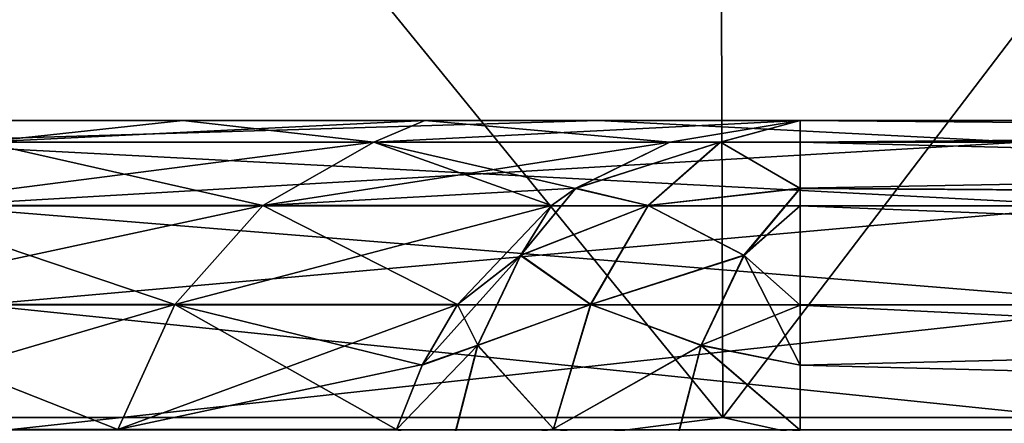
# Model space of a CAD drawing. Header units: millimetres. Extents: x -147 to 182, y -41 to 41.
# Tile 191 of 256: x 2.674 to 3.328, y 38.599 to 38.867. Entities that reach past the tile are written whole.
import ezdxf

# ---------------------------------------------------------------- set-up
doc = ezdxf.new("R2010")
doc.units = ezdxf.units.MM
doc.header["$LTSCALE"] = 51.403556
for name, color, linetype in [('149', 7, 'CONTINUOUS'), ('177', 7, 'CONTINUOUS'), ('178', 7, 'CONTINUOUS'), ('179', 7, 'CONTINUOUS'), ('180', 7, 'CONTINUOUS'), ('181', 7, 'CONTINUOUS'), ('182', 7, 'CONTINUOUS'), ('237', 7, 'CONTINUOUS'), ('238', 7, 'CONTINUOUS'), ('239', 7, 'CONTINUOUS'), ('243', 7, 'CONTINUOUS'), ('244', 7, 'CONTINUOUS'), ('245', 7, 'CONTINUOUS')]:
    doc.layers.add(name, color=color, linetype=linetype)

msp = doc.modelspace()

# ---------------------------------------------------------------- linework, layer by layer
at = {"layer": '149', "color": 7, "linetype": 'CONTINUOUS'}
for points in [[(2.24615, 38.8, -5.11796), (3.05826, 38.8, -4.67822), (1.09964, 38.8, -5.07465), (2.24615, 38.8, -5.11796)], [(1.09964, 38.8, -5.07465), (3.05826, 38.8, -4.67822), (1.12199, 38.8, -5.00251), (1.09964, 38.8, -5.07465)], [(1.12199, 38.8, -5.00251), (3.05826, 38.8, -4.67822), (1.13544, 38.8, -4.9284), (1.12199, 38.8, -5.00251)], [(1.13544, 38.8, -4.9284), (3.05826, 38.8, -4.67822), (1.1399, 38.8, -4.85381), (1.13544, 38.8, -4.9284)], [(3.05826, 38.8, 4.67822), (2.24615, 38.8, 5.11796), (1.1399, 38.8, 4.85381), (3.05826, 38.8, 4.67822)], [(3.78688, 38.8, 4.11075), (3.05826, 38.8, 4.67822), (1.1399, 38.8, 3.1925), (3.78688, 38.8, 4.11075)], [(1.1399, 38.8, 3.1925), (3.05826, 38.8, 4.67822), (1.1399, 38.8, 4.85381), (1.1399, 38.8, 3.1925)], [(4.4121, 38.8, 3.43104), (3.78688, 38.8, 4.11075), (1.1399, 38.8, 3.1925), (4.4121, 38.8, 3.43104)], [(1.68218, 38.8, 2.94307), (4.4121, 38.8, 3.43104), (1.1399, 38.8, 3.1925), (1.68218, 38.8, 2.94307)], [(4.4121, 38.8, -3.43104), (4.9169, 38.8, -2.6576), (1.1399, 38.8, -3.1925), (4.4121, 38.8, -3.43104)], [(1.1399, 38.8, -3.1925), (4.9169, 38.8, -2.6576), (1.68218, 38.8, -2.94307), (1.1399, 38.8, -3.1925)], [(3.78688, 38.8, -4.11075), (4.4121, 38.8, -3.43104), (1.1399, 38.8, -4.85381), (3.78688, 38.8, -4.11075)], [(1.1399, 38.8, -4.85381), (4.4121, 38.8, -3.43104), (1.1399, 38.8, -3.1925), (1.1399, 38.8, -4.85381)], [(3.05826, 38.8, -4.67822), (3.78688, 38.8, -4.11075), (1.1399, 38.8, -4.85381), (3.05826, 38.8, -4.67822)], [(1.93638, 38.8, 2.78241), (4.4121, 38.8, 3.43104), (1.68218, 38.8, 2.94307), (1.93638, 38.8, 2.78241)], [(1.68218, 38.8, -2.94307), (4.9169, 38.8, -2.6576), (1.93638, 38.8, -2.78241), (1.68218, 38.8, -2.94307)], [(4.9169, 38.8, 2.6576), (4.4121, 38.8, 3.43104), (1.93638, 38.8, 2.78241), (4.9169, 38.8, 2.6576)], [(2.17541, 38.8, 2.59981), (4.9169, 38.8, 2.6576), (1.93638, 38.8, 2.78241), (2.17541, 38.8, 2.59981)], [(1.93638, 38.8, -2.78241), (4.9169, 38.8, -2.6576), (2.17541, 38.8, -2.59981), (1.93638, 38.8, -2.78241)], [(2.59981, 38.8, 2.17541), (4.9169, 38.8, 2.6576), (2.17541, 38.8, 2.59981), (2.59981, 38.8, 2.17541)], [(4.9169, 38.8, -2.6576), (5.28732, 38.8, -1.81189), (2.17541, 38.8, -2.59981), (4.9169, 38.8, -2.6576)], [(2.17541, 38.8, -2.59981), (5.28732, 38.8, -1.81189), (2.59981, 38.8, -2.17541), (2.17541, 38.8, -2.59981)], [(2.78241, 38.8, 1.93638), (4.9169, 38.8, 2.6576), (2.59981, 38.8, 2.17541), (2.78241, 38.8, 1.93638)], [(2.59981, 38.8, -2.17541), (5.28732, 38.8, -1.81189), (2.78241, 38.8, -1.93638), (2.59981, 38.8, -2.17541)], [(5.28732, 38.8, 1.81189), (4.9169, 38.8, 2.6576), (2.78241, 38.8, 1.93638), (5.28732, 38.8, 1.81189)], [(2.94307, 38.8, 1.68218), (5.28732, 38.8, 1.81189), (2.78241, 38.8, 1.93638), (2.94307, 38.8, 1.68218)], [(2.78241, 38.8, -1.93638), (5.28732, 38.8, -1.81189), (2.94307, 38.8, -1.68218), (2.78241, 38.8, -1.93638)], [(3.1925, 38.8, 1.1399), (5.28732, 38.8, 1.81189), (2.94307, 38.8, 1.68218), (3.1925, 38.8, 1.1399)], [(2.94307, 38.8, -1.68218), (5.28732, 38.8, -1.81189), (5.00249, 38.8, -1.12199), (2.94307, 38.8, -1.68218)], [(3.1925, 38.8, -1.1399), (2.94307, 38.8, -1.68218), (4.85381, 38.8, -1.1399), (3.1925, 38.8, -1.1399)], [(4.85381, 38.8, -1.1399), (2.94307, 38.8, -1.68218), (4.92839, 38.8, -1.13544), (4.85381, 38.8, -1.1399)], [(4.92839, 38.8, -1.13544), (2.94307, 38.8, -1.68218), (5.00249, 38.8, -1.12199), (4.92839, 38.8, -1.13544)], [(4.85381, 38.8, 1.1399), (5.28732, 38.8, 1.81189), (3.1925, 38.8, 1.1399), (4.85381, 38.8, 1.1399)]]:
    msp.add_3dface(points, dxfattribs=at)
at = {"layer": '177', "color": 7, "linetype": 'CONTINUOUS'}
for points in [[(3.13615, 40.11251, 7.99079), (1.91016, 40.11251, 8.36896), (3.14097, 38.60262, 8.00306), (3.13615, 40.11251, 7.99079)], [(3.14097, 38.60262, 8.00306), (1.91016, 40.11251, 8.36896), (1.91309, 38.60262, 8.38181), (3.14097, 38.60262, 8.00306)], [(4.29209, 40.11251, 7.43412), (3.13615, 40.11251, 7.99079), (4.29868, 38.60262, 7.44553), (4.29209, 40.11251, 7.43412)], [(4.29868, 38.60262, 7.44553), (3.13615, 40.11251, 7.99079), (3.14097, 38.60262, 8.00306), (4.29868, 38.60262, 7.44553)]]:
    msp.add_3dface(points, dxfattribs=at)
at = {"layer": '178', "color": 7, "linetype": 'CONTINUOUS'}
for points in [[(1.91016, 40.11251, -8.36896), (3.13615, 40.11251, -7.99079), (1.91309, 38.60262, -8.38181), (1.91016, 40.11251, -8.36896)], [(1.91309, 38.60262, -8.38181), (3.13615, 40.11251, -7.99079), (3.14097, 38.60262, -8.00306), (1.91309, 38.60262, -8.38181)], [(3.13615, 40.11251, -7.99079), (4.29209, 40.11251, -7.43412), (3.14097, 38.60262, -8.00306), (3.13615, 40.11251, -7.99079)], [(3.14097, 38.60262, -8.00306), (4.29209, 40.11251, -7.43412), (4.29868, 38.60262, -7.44553), (3.14097, 38.60262, -8.00306)]]:
    msp.add_3dface(points, dxfattribs=at)
at = {"layer": '179', "color": 7, "linetype": 'CONTINUOUS'}
for points in [[(3.14097, 38.60262, 8.00306), (1.91309, 38.60262, 8.38181), (2.4182, 38.50929, 8.23564), (3.14097, 38.60262, 8.00306)], [(3.56564, 38.50929, 7.80767), (3.14097, 38.60262, 8.00306), (2.4182, 38.50929, 8.23564), (3.56564, 38.50929, 7.80767)], [(4.29868, 38.60262, 7.44553), (3.14097, 38.60262, 8.00306), (3.56564, 38.50929, 7.80767), (4.29868, 38.60262, 7.44553)]]:
    msp.add_3dface(points, dxfattribs=at)
at = {"layer": '180', "color": 7, "linetype": 'CONTINUOUS'}
for points in [[(1.91309, 38.60262, -8.38181), (3.14097, 38.60262, -8.00306), (2.4182, 38.50929, -8.23564), (1.91309, 38.60262, -8.38181)], [(2.4182, 38.50929, -8.23564), (3.14097, 38.60262, -8.00306), (3.56564, 38.50929, -7.80767), (2.4182, 38.50929, -8.23564)], [(3.14097, 38.60262, -8.00306), (4.29868, 38.60262, -7.44553), (3.56564, 38.50929, -7.80767), (3.14097, 38.60262, -8.00306)]]:
    msp.add_3dface(points, dxfattribs=at)
at = {"layer": '181', "color": 7, "linetype": 'CONTINUOUS'}
for points in [[(3.05826, 38.8, -4.67822), (2.24615, 38.8, -5.11796), (2.57929, 38.78548, -5.06213), (3.05826, 38.8, -4.67822)], [(3.33942, 38.78548, -4.59632), (3.05826, 38.8, -4.67822), (2.57929, 38.78548, -5.06213), (3.33942, 38.78548, -4.59632)], [(3.78688, 38.8, -4.11075), (3.05826, 38.8, -4.67822), (3.33942, 38.78548, -4.59632), (3.78688, 38.8, -4.11075)], [(3.33942, 38.78548, -4.59632), (2.57929, 38.78548, -5.06213), (3.38842, 38.74326, -4.66376), (3.33942, 38.78548, -4.59632)], [(3.38842, 38.74326, -4.66376), (2.57929, 38.78548, -5.06213), (2.61713, 38.74326, -5.1364), (3.38842, 38.74326, -4.66376)], [(3.38842, 38.74326, -4.66376), (2.61713, 38.74326, -5.1364), (3.4274, 38.67745, -4.71742), (3.38842, 38.74326, -4.66376)], [(3.4274, 38.67745, -4.71742), (2.61713, 38.74326, -5.1364), (2.64724, 38.67745, -5.1955), (3.4274, 38.67745, -4.71742)], [(3.4274, 38.67745, -4.71742), (2.64724, 38.67745, -5.1955), (3.4526, 38.59443, -4.75209), (3.4274, 38.67745, -4.71742)], [(3.4526, 38.59443, -4.75209), (2.64724, 38.67745, -5.1955), (2.6667, 38.59443, -5.23369), (3.4526, 38.59443, -4.75209)]]:
    msp.add_3dface(points, dxfattribs=at)
at = {"layer": '182', "color": 7, "linetype": 'CONTINUOUS'}
for points in [[(2.24615, 38.8, 5.11796), (3.05826, 38.8, 4.67822), (2.57929, 38.78548, 5.06213), (2.24615, 38.8, 5.11796)], [(2.57929, 38.78548, 5.06213), (3.05826, 38.8, 4.67822), (3.33942, 38.78548, 4.59632), (2.57929, 38.78548, 5.06213)], [(3.05826, 38.8, 4.67822), (3.78688, 38.8, 4.11075), (3.33942, 38.78548, 4.59632), (3.05826, 38.8, 4.67822)], [(2.57929, 38.78548, 5.06213), (3.33942, 38.78548, 4.59632), (2.61713, 38.74326, 5.1364), (2.57929, 38.78548, 5.06213)], [(2.61713, 38.74326, 5.1364), (3.33942, 38.78548, 4.59632), (3.38842, 38.74326, 4.66376), (2.61713, 38.74326, 5.1364)], [(2.61713, 38.74326, 5.1364), (3.38842, 38.74326, 4.66376), (2.64724, 38.67745, 5.1955), (2.61713, 38.74326, 5.1364)], [(2.64724, 38.67745, 5.1955), (3.38842, 38.74326, 4.66376), (3.4274, 38.67745, 4.71742), (2.64724, 38.67745, 5.1955)], [(2.64724, 38.67745, 5.1955), (3.4274, 38.67745, 4.71742), (2.6667, 38.59443, 5.23369), (2.64724, 38.67745, 5.1955)], [(2.6667, 38.59443, 5.23369), (3.4274, 38.67745, 4.71742), (3.4526, 38.59443, 4.75209), (2.6667, 38.59443, 5.23369)]]:
    msp.add_3dface(points, dxfattribs=at)
at = {"layer": '237', "color": 7, "linetype": 'CONTINUOUS'}
for points in [[(2.59981, 38.8, -2.17541), (2.78241, 38.8, -1.93638), (2.64938, 38.78556, -1.964), (2.59981, 38.8, -2.17541)], [(2.78241, 38.8, -1.93638), (2.94307, 38.8, -1.68218), (2.64938, 38.78556, -1.964), (2.78241, 38.8, -1.93638)], [(2.94307, 38.8, -1.68218), (2.90923, 38.78556, -1.55336), (2.64938, 38.78556, -1.964), (2.94307, 38.8, -1.68218)], [(2.94307, 38.8, -1.68218), (3.1925, 38.8, -1.1399), (2.90923, 38.78556, -1.55336), (2.94307, 38.8, -1.68218)], [(3.1925, 38.8, -1.1399), (3.10591, 38.78556, -1.10898), (2.90923, 38.78556, -1.55336), (3.1925, 38.8, -1.1399)], [(2.83566, 38.74343, -1.51408), (2.58239, 38.74343, -1.91434), (2.90923, 38.78556, -1.55336), (2.83566, 38.74343, -1.51408)], [(2.90923, 38.78556, -1.55336), (2.58239, 38.74343, -1.91434), (2.64938, 38.78556, -1.964), (2.90923, 38.78556, -1.55336)], [(3.04348, 38.75488, -1.08669), (2.83566, 38.74343, -1.51408), (3.10591, 38.78556, -1.10898), (3.04348, 38.75488, -1.08669)], [(3.10591, 38.78556, -1.10898), (2.83566, 38.74343, -1.51408), (2.90923, 38.78556, -1.55336), (3.10591, 38.78556, -1.10898)], [(3.02737, 38.74343, -1.08094), (2.83566, 38.74343, -1.51408), (3.04348, 38.75488, -1.08669), (3.02737, 38.74343, -1.08094)], [(2.7771, 38.67768, -1.48281), (2.52905, 38.67768, -1.8748), (2.83566, 38.74343, -1.51408), (2.7771, 38.67768, -1.48281)], [(2.83566, 38.74343, -1.51408), (2.52905, 38.67768, -1.8748), (2.58239, 38.74343, -1.91434), (2.83566, 38.74343, -1.51408)], [(2.96485, 38.67768, -1.05862), (2.7771, 38.67768, -1.48281), (3.02737, 38.74343, -1.08094), (2.96485, 38.67768, -1.05862)], [(3.02737, 38.74343, -1.08094), (2.7771, 38.67768, -1.48281), (2.83566, 38.74343, -1.51408), (3.02737, 38.74343, -1.08094)], [(2.73922, 38.59469, -1.46258), (2.49456, 38.59469, -1.84923), (2.7771, 38.67768, -1.48281), (2.73922, 38.59469, -1.46258)], [(2.7771, 38.67768, -1.48281), (2.49456, 38.59469, -1.84923), (2.52905, 38.67768, -1.8748), (2.7771, 38.67768, -1.48281)], [(2.94155, 38.63782, -1.0503), (2.73922, 38.59469, -1.46258), (2.96485, 38.67768, -1.05862), (2.94155, 38.63782, -1.0503)], [(2.96485, 38.67768, -1.05862), (2.73922, 38.59469, -1.46258), (2.7771, 38.67768, -1.48281), (2.96485, 38.67768, -1.05862)], [(2.92441, 38.59469, -1.04418), (2.73922, 38.59469, -1.46258), (2.94155, 38.63782, -1.0503), (2.92441, 38.59469, -1.04418)]]:
    msp.add_3dface(points, dxfattribs=at)
at = {"layer": '238', "color": 7, "linetype": 'CONTINUOUS'}
for points in [[(3.10591, 38.78556, -1.10898), (3.1925, 38.8, -1.1399), (3.13946, 38.78548, -1.06448), (3.10591, 38.78556, -1.10898)], [(3.1925, 38.8, -1.1399), (3.1925, 38.78544, -1.04758), (3.13946, 38.78548, -1.06448), (3.1925, 38.8, -1.1399)], [(3.04348, 38.75488, -1.08669), (3.10591, 38.78556, -1.10898), (3.13946, 38.78548, -1.06448), (3.04348, 38.75488, -1.08669)], [(3.04348, 38.75488, -1.08669), (3.13946, 38.78548, -1.06448), (3.09155, 38.74341, -0.9965), (3.04348, 38.75488, -1.08669)], [(3.13946, 38.78548, -1.06448), (3.1925, 38.7547, -0.98138), (3.09155, 38.74341, -0.9965), (3.13946, 38.78548, -1.06448)], [(3.1925, 38.78544, -1.04758), (3.1925, 38.7547, -0.98138), (3.13946, 38.78548, -1.06448), (3.1925, 38.78544, -1.04758)], [(3.02737, 38.74343, -1.08094), (3.04348, 38.75488, -1.08669), (3.00684, 38.71043, -1.03383), (3.02737, 38.74343, -1.08094)], [(3.04348, 38.75488, -1.08669), (3.09155, 38.74341, -0.9965), (3.00684, 38.71043, -1.03383), (3.04348, 38.75488, -1.08669)], [(3.1925, 38.7547, -0.98138), (3.15511, 38.71025, -0.92919), (3.09155, 38.74341, -0.9965), (3.1925, 38.7547, -0.98138)], [(3.1925, 38.7547, -0.98138), (3.1925, 38.74318, -0.96421), (3.15511, 38.71025, -0.92919), (3.1925, 38.7547, -0.98138)], [(2.96485, 38.67768, -1.05862), (3.02737, 38.74343, -1.08094), (3.00684, 38.71043, -1.03383), (2.96485, 38.67768, -1.05862)], [(3.09155, 38.74341, -0.9965), (3.05339, 38.67784, -0.94236), (3.00684, 38.71043, -1.03383), (3.09155, 38.74341, -0.9965)], [(3.09155, 38.74341, -0.9965), (3.15511, 38.71025, -0.92919), (3.05339, 38.67784, -0.94236), (3.09155, 38.74341, -0.9965)], [(3.1925, 38.74318, -0.96421), (3.1925, 38.67733, -0.89792), (3.15511, 38.71025, -0.92919), (3.1925, 38.74318, -0.96421)], [(2.96485, 38.67768, -1.05862), (3.00684, 38.71043, -1.03383), (2.97837, 38.65065, -0.99343), (2.96485, 38.67768, -1.05862)], [(3.00684, 38.71043, -1.03383), (3.05339, 38.67784, -0.94236), (2.97837, 38.65065, -0.99343), (3.00684, 38.71043, -1.03383)], [(3.15511, 38.71025, -0.92919), (3.12669, 38.6505, -0.88886), (3.05339, 38.67784, -0.94236), (3.15511, 38.71025, -0.92919)], [(3.15511, 38.71025, -0.92919), (3.1925, 38.63744, -0.87323), (3.12669, 38.6505, -0.88886), (3.15511, 38.71025, -0.92919)], [(3.1925, 38.67733, -0.89792), (3.1925, 38.63744, -0.87323), (3.15511, 38.71025, -0.92919), (3.1925, 38.67733, -0.89792)], [(2.94155, 38.63782, -1.0503), (2.96485, 38.67768, -1.05862), (2.97837, 38.65065, -0.99343), (2.94155, 38.63782, -1.0503)], [(3.05339, 38.67784, -0.94236), (3.02866, 38.59511, -0.90728), (2.97837, 38.65065, -0.99343), (3.05339, 38.67784, -0.94236)], [(3.05339, 38.67784, -0.94236), (3.12669, 38.6505, -0.88886), (3.02866, 38.59511, -0.90728), (3.05339, 38.67784, -0.94236)], [(2.92441, 38.59469, -1.04418), (2.94155, 38.63782, -1.0503), (2.97837, 38.65065, -0.99343), (2.92441, 38.59469, -1.04418)], [(2.92441, 38.59469, -1.04418), (2.97837, 38.65065, -0.99343), (2.9602, 38.57979, -0.96764), (2.92441, 38.59469, -1.04418)], [(2.97837, 38.65065, -0.99343), (3.02866, 38.59511, -0.90728), (2.9602, 38.57979, -0.96764), (2.97837, 38.65065, -0.99343)], [(3.12669, 38.6505, -0.88886), (3.10855, 38.5797, -0.86313), (3.02866, 38.59511, -0.90728), (3.12669, 38.6505, -0.88886)], [(3.12669, 38.6505, -0.88886), (3.1925, 38.59429, -0.8551), (3.10855, 38.5797, -0.86313), (3.12669, 38.6505, -0.88886)], [(3.1925, 38.63744, -0.87323), (3.1925, 38.59429, -0.8551), (3.12669, 38.6505, -0.88886), (3.1925, 38.63744, -0.87323)]]:
    msp.add_3dface(points, dxfattribs=at)
at = {"layer": '239', "color": 7, "linetype": 'CONTINUOUS'}
for points in [[(3.1925, 38.8, -1.1399), (4.85381, 38.8, -1.1399), (4.85381, 38.78556, -1.04795), (3.1925, 38.8, -1.1399)], [(3.1925, 38.78544, -1.04758), (3.1925, 38.8, -1.1399), (4.85381, 38.78556, -1.04795), (3.1925, 38.78544, -1.04758)], [(4.85381, 38.74342, -0.96456), (3.1925, 38.78544, -1.04758), (4.85381, 38.78556, -1.04795), (4.85381, 38.74342, -0.96456)], [(3.1925, 38.7547, -0.98138), (3.1925, 38.78544, -1.04758), (4.85381, 38.74342, -0.96456), (3.1925, 38.7547, -0.98138)], [(3.1925, 38.74318, -0.96421), (3.1925, 38.7547, -0.98138), (4.85381, 38.74342, -0.96456), (3.1925, 38.74318, -0.96421)], [(4.85381, 38.67767, -0.89817), (3.1925, 38.74318, -0.96421), (4.85381, 38.74342, -0.96456), (4.85381, 38.67767, -0.89817)], [(3.1925, 38.67733, -0.89792), (3.1925, 38.74318, -0.96421), (4.85381, 38.67767, -0.89817), (3.1925, 38.67733, -0.89792)], [(4.85381, 38.59469, -0.85523), (3.1925, 38.67733, -0.89792), (4.85381, 38.67767, -0.89817), (4.85381, 38.59469, -0.85523)], [(3.1925, 38.63744, -0.87323), (3.1925, 38.67733, -0.89792), (4.85381, 38.59469, -0.85523), (3.1925, 38.63744, -0.87323)], [(3.1925, 38.59429, -0.8551), (3.1925, 38.63744, -0.87323), (4.85381, 38.59469, -0.85523), (3.1925, 38.59429, -0.8551)]]:
    msp.add_3dface(points, dxfattribs=at)
at = {"layer": '243', "color": 7, "linetype": 'CONTINUOUS'}
for points in [[(4.85381, 38.8, 1.1399), (3.1925, 38.8, 1.1399), (3.1925, 38.78544, 1.04758), (4.85381, 38.8, 1.1399)], [(4.85381, 38.78556, 1.04795), (4.85381, 38.8, 1.1399), (3.1925, 38.78544, 1.04758), (4.85381, 38.78556, 1.04795)], [(4.85381, 38.74342, 0.96456), (4.85381, 38.78556, 1.04795), (3.1925, 38.75488, 0.98167), (4.85381, 38.74342, 0.96456)], [(3.1925, 38.75488, 0.98167), (4.85381, 38.78556, 1.04795), (3.1925, 38.78544, 1.04758), (3.1925, 38.75488, 0.98167)], [(3.1925, 38.74318, 0.96421), (4.85381, 38.74342, 0.96456), (3.1925, 38.75488, 0.98167), (3.1925, 38.74318, 0.96421)], [(4.85381, 38.67767, 0.89817), (4.85381, 38.74342, 0.96456), (3.1925, 38.74318, 0.96421), (4.85381, 38.67767, 0.89817)], [(3.1925, 38.67733, 0.89792), (4.85381, 38.67767, 0.89817), (3.1925, 38.74318, 0.96421), (3.1925, 38.67733, 0.89792)], [(4.85381, 38.59469, 0.85523), (4.85381, 38.67767, 0.89817), (3.1925, 38.63744, 0.87323), (4.85381, 38.59469, 0.85523)], [(3.1925, 38.63744, 0.87323), (4.85381, 38.67767, 0.89817), (3.1925, 38.67733, 0.89792), (3.1925, 38.63744, 0.87323)], [(3.1925, 38.59429, 0.8551), (4.85381, 38.59469, 0.85523), (3.1925, 38.63744, 0.87323), (3.1925, 38.59429, 0.8551)]]:
    msp.add_3dface(points, dxfattribs=at)
at = {"layer": '244', "color": 7, "linetype": 'CONTINUOUS'}
for points in [[(3.1925, 38.8, 1.1399), (3.10591, 38.78556, 1.10898), (3.13931, 38.78548, 1.06459), (3.1925, 38.8, 1.1399)], [(3.1925, 38.78544, 1.04758), (3.1925, 38.8, 1.1399), (3.13931, 38.78548, 1.06459), (3.1925, 38.78544, 1.04758)], [(3.10591, 38.78556, 1.10898), (3.04321, 38.7547, 1.08659), (3.13931, 38.78548, 1.06459), (3.10591, 38.78556, 1.10898)], [(3.13931, 38.78548, 1.06459), (3.04321, 38.7547, 1.08659), (3.0914, 38.74341, 0.99661), (3.13931, 38.78548, 1.06459)], [(3.1925, 38.75488, 0.98167), (3.13931, 38.78548, 1.06459), (3.0914, 38.74341, 0.99661), (3.1925, 38.75488, 0.98167)], [(3.1925, 38.75488, 0.98167), (3.1925, 38.78544, 1.04758), (3.13931, 38.78548, 1.06459), (3.1925, 38.75488, 0.98167)], [(3.04321, 38.7547, 1.08659), (3.02737, 38.74343, 1.08095), (3.00663, 38.71025, 1.03383), (3.04321, 38.7547, 1.08659)], [(3.04321, 38.7547, 1.08659), (3.00663, 38.71025, 1.03383), (3.0914, 38.74341, 0.99661), (3.04321, 38.7547, 1.08659)], [(3.1925, 38.75488, 0.98167), (3.0914, 38.74341, 0.99661), (3.15503, 38.71044, 0.92939), (3.1925, 38.75488, 0.98167)], [(3.1925, 38.74318, 0.96421), (3.1925, 38.75488, 0.98167), (3.15503, 38.71044, 0.92939), (3.1925, 38.74318, 0.96421)], [(3.02737, 38.74343, 1.08095), (2.96485, 38.67768, 1.05861), (3.00663, 38.71025, 1.03383), (3.02737, 38.74343, 1.08095)], [(3.0914, 38.74341, 0.99661), (3.00663, 38.71025, 1.03383), (3.05324, 38.67784, 0.94247), (3.0914, 38.74341, 0.99661)], [(3.0914, 38.74341, 0.99661), (3.05324, 38.67784, 0.94247), (3.15503, 38.71044, 0.92939), (3.0914, 38.74341, 0.99661)], [(3.1925, 38.67733, 0.89792), (3.1925, 38.74318, 0.96421), (3.15503, 38.71044, 0.92939), (3.1925, 38.67733, 0.89792)], [(2.96485, 38.67768, 1.05861), (2.94136, 38.63744, 1.05022), (3.00663, 38.71025, 1.03383), (2.96485, 38.67768, 1.05861)], [(3.00663, 38.71025, 1.03383), (2.94136, 38.63744, 1.05022), (2.97821, 38.6505, 0.9935), (3.00663, 38.71025, 1.03383)], [(3.00663, 38.71025, 1.03383), (2.97821, 38.6505, 0.9935), (3.05324, 38.67784, 0.94247), (3.00663, 38.71025, 1.03383)], [(3.15503, 38.71044, 0.92939), (3.05324, 38.67784, 0.94247), (3.12656, 38.65065, 0.88899), (3.15503, 38.71044, 0.92939)], [(3.1925, 38.67733, 0.89792), (3.15503, 38.71044, 0.92939), (3.12656, 38.65065, 0.88899), (3.1925, 38.67733, 0.89792)], [(3.05324, 38.67784, 0.94247), (2.97821, 38.6505, 0.9935), (3.02851, 38.59511, 0.90738), (3.05324, 38.67784, 0.94247)], [(3.05324, 38.67784, 0.94247), (3.02851, 38.59511, 0.90738), (3.12656, 38.65065, 0.88899), (3.05324, 38.67784, 0.94247)], [(3.1925, 38.63744, 0.87323), (3.1925, 38.67733, 0.89792), (3.12656, 38.65065, 0.88899), (3.1925, 38.63744, 0.87323)], [(2.94136, 38.63744, 1.05022), (2.92441, 38.59469, 1.04417), (2.97821, 38.6505, 0.9935), (2.94136, 38.63744, 1.05022)], [(2.97821, 38.6505, 0.9935), (2.92441, 38.59469, 1.04417), (2.96008, 38.5797, 0.96777), (2.97821, 38.6505, 0.9935)], [(2.97821, 38.6505, 0.9935), (2.96008, 38.5797, 0.96777), (3.02851, 38.59511, 0.90738), (2.97821, 38.6505, 0.9935)], [(3.12656, 38.65065, 0.88899), (3.02851, 38.59511, 0.90738), (3.10839, 38.57979, 0.86321), (3.12656, 38.65065, 0.88899)], [(3.1925, 38.59429, 0.8551), (3.12656, 38.65065, 0.88899), (3.10839, 38.57979, 0.86321), (3.1925, 38.59429, 0.8551)], [(3.1925, 38.59429, 0.8551), (3.1925, 38.63744, 0.87323), (3.12656, 38.65065, 0.88899), (3.1925, 38.59429, 0.8551)]]:
    msp.add_3dface(points, dxfattribs=at)
at = {"layer": '245', "color": 7, "linetype": 'CONTINUOUS'}
for points in [[(2.78241, 38.8, 1.93638), (2.59981, 38.8, 2.17541), (2.64938, 38.78556, 1.964), (2.78241, 38.8, 1.93638)], [(2.78241, 38.8, 1.93638), (2.64938, 38.78556, 1.964), (2.90923, 38.78556, 1.55336), (2.78241, 38.8, 1.93638)], [(2.94307, 38.8, 1.68218), (2.78241, 38.8, 1.93638), (2.90923, 38.78556, 1.55336), (2.94307, 38.8, 1.68218)], [(3.10591, 38.78556, 1.10898), (2.94307, 38.8, 1.68218), (2.90923, 38.78556, 1.55336), (3.10591, 38.78556, 1.10898)], [(2.94307, 38.8, 1.68218), (3.10591, 38.78556, 1.10898), (3.1925, 38.8, 1.1399), (2.94307, 38.8, 1.68218)], [(2.58239, 38.74343, 1.91434), (2.83566, 38.74343, 1.51408), (2.64938, 38.78556, 1.964), (2.58239, 38.74343, 1.91434)], [(2.64938, 38.78556, 1.964), (2.83566, 38.74343, 1.51408), (2.90923, 38.78556, 1.55336), (2.64938, 38.78556, 1.964)], [(2.83566, 38.74343, 1.51408), (3.02737, 38.74343, 1.08095), (2.90923, 38.78556, 1.55336), (2.83566, 38.74343, 1.51408)], [(3.02737, 38.74343, 1.08095), (3.04321, 38.7547, 1.08659), (2.90923, 38.78556, 1.55336), (3.02737, 38.74343, 1.08095)], [(3.04321, 38.7547, 1.08659), (3.10591, 38.78556, 1.10898), (2.90923, 38.78556, 1.55336), (3.04321, 38.7547, 1.08659)], [(2.52905, 38.67768, 1.8748), (2.7771, 38.67768, 1.48281), (2.58239, 38.74343, 1.91434), (2.52905, 38.67768, 1.8748)], [(2.58239, 38.74343, 1.91434), (2.7771, 38.67768, 1.48281), (2.83566, 38.74343, 1.51408), (2.58239, 38.74343, 1.91434)], [(2.7771, 38.67768, 1.48281), (2.96485, 38.67768, 1.05861), (2.83566, 38.74343, 1.51408), (2.7771, 38.67768, 1.48281)], [(2.96485, 38.67768, 1.05861), (3.02737, 38.74343, 1.08095), (2.83566, 38.74343, 1.51408), (2.96485, 38.67768, 1.05861)], [(2.49456, 38.59469, 1.84923), (2.73922, 38.59469, 1.46258), (2.52905, 38.67768, 1.8748), (2.49456, 38.59469, 1.84923)], [(2.52905, 38.67768, 1.8748), (2.73922, 38.59469, 1.46258), (2.7771, 38.67768, 1.48281), (2.52905, 38.67768, 1.8748)], [(2.73922, 38.59469, 1.46258), (2.92441, 38.59469, 1.04417), (2.7771, 38.67768, 1.48281), (2.73922, 38.59469, 1.46258)], [(2.92441, 38.59469, 1.04417), (2.94136, 38.63744, 1.05022), (2.7771, 38.67768, 1.48281), (2.92441, 38.59469, 1.04417)], [(2.94136, 38.63744, 1.05022), (2.96485, 38.67768, 1.05861), (2.7771, 38.67768, 1.48281), (2.94136, 38.63744, 1.05022)]]:
    msp.add_3dface(points, dxfattribs=at)

doc.saveas('drawing.dxf')
